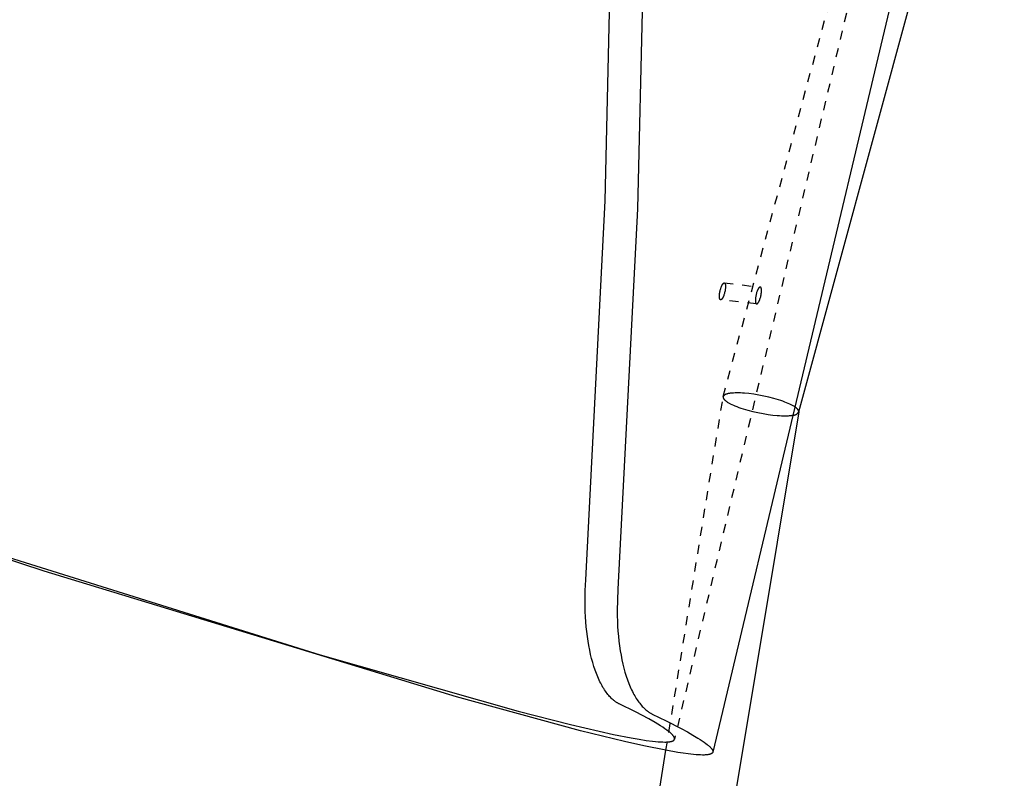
# Model space of a CAD drawing. Header units: millimetres. Extents: x 0 to 1551, y 0 to 1543.
# Tile 11 of 69: x 414 to 632, y 488 to 655. Entities that reach past the tile are written whole.
import ezdxf

# ---------------------------------------------------------------- set-up
doc = ezdxf.new("R2010")
doc.units = ezdxf.units.MM
doc.linetypes.add('Hidden', pattern=[4, 2, -2])
doc.layers.add('Make2D$Hidden$Curves', color=7, linetype='Hidden', true_color=0x8c8c8c)
doc.layers.add('Make2D$Visible$Curves', color=7, linetype='Continuous', true_color=0x000000)

msp = doc.modelspace()

# ---------------------------------------------------------------- linework, layer by layer
at = {"layer": 'Make2D$Hidden$Curves'}
for p, q in [((622.47, 765.91), (558.72, 496.58)), ((569.47, 572.23), (614.6, 739.82)), ((568.79, 595.57), (568.83, 595.75)), ((568.83, 595.75), (568.88, 595.93)), ((568.88, 595.93), (568.93, 596.11)), ((568.93, 596.11), (568.98, 596.28)), ((568.98, 596.28), (569.04, 596.44)), ((569.04, 596.44), (569.07, 596.51)), ((569.07, 596.51), (569.1, 596.59)), ((569.1, 596.59), (569.13, 596.66)), ((569.13, 596.66), (569.17, 596.73)), ((569.17, 596.73), (569.2, 596.8)), ((569.2, 596.8), (569.23, 596.86)), ((569.23, 596.86), (569.26, 596.92)), ((569.26, 596.92), (569.3, 596.98)), ((569.3, 596.98), (569.33, 597.02)), ((569.33, 597.02), (569.35, 597.07)), ((569.35, 597.07), (569.38, 597.11)), ((569.38, 597.11), (569.4, 597.12)), ((569.4, 597.12), (569.41, 597.14)), ((569.41, 597.14), (569.42, 597.16)), ((569.42, 597.16), (569.44, 597.18)), ((569.44, 597.18), (569.45, 597.19)), ((569.45, 597.19), (569.47, 597.21)), ((569.47, 597.21), (569.48, 597.22)), ((569.48, 597.22), (569.49, 597.24)), ((569.49, 597.24), (569.51, 597.25)), ((569.51, 597.25), (569.52, 597.26)), ((569.52, 597.26), (569.53, 597.27)), ((569.53, 597.27), (569.55, 597.28)), ((569.55, 597.28), (569.55, 597.29)), ((569.55, 597.29), (569.56, 597.29)), ((569.56, 597.29), (569.57, 597.3)), ((569.57, 597.3), (569.57, 597.3)), ((569.57, 597.3), (569.58, 597.3)), ((569.58, 597.3), (569.58, 597.31)), ((569.58, 597.31), (569.59, 597.31)), ((569.59, 597.31), (569.6, 597.32)), ((569.6, 597.32), (569.6, 597.32)), ((569.6, 597.32), (569.61, 597.32)), ((569.61, 597.32), (569.62, 597.32)), ((569.62, 597.32), (569.62, 597.33)), ((569.62, 597.33), (569.63, 597.33)), ((569.63, 597.33), (569.63, 597.33)), ((569.63, 597.33), (569.64, 597.33)), ((569.64, 597.33), (569.65, 597.34)), ((569.65, 597.34), (569.65, 597.34)), ((569.65, 597.34), (569.66, 597.34)), ((569.66, 597.34), (569.67, 597.34)), ((569.67, 597.34), (569.67, 597.34)), ((569.67, 597.34), (569.68, 597.34)), ((569.68, 597.34), (569.68, 597.34)), ((569.68, 597.34), (569.69, 597.34)), ((569.69, 597.34), (569.69, 597.34)), ((569.69, 597.34), (569.69, 597.34)), ((569.69, 597.34), (569.7, 597.34)), ((569.7, 597.34), (569.7, 597.34)), ((569.7, 597.34), (569.7, 597.34)), ((569.7, 597.34), (569.71, 597.34)), ((569.71, 597.34), (569.71, 597.34)), ((569.71, 597.34), (569.71, 597.34)), ((569.71, 597.34), (569.71, 597.34)), ((569.71, 597.34), (569.72, 597.34)), ((569.72, 597.34), (569.72, 597.34)), ((569.72, 597.34), (569.72, 597.34)), ((569.72, 597.34), (569.73, 597.34)), ((569.72, 597.34), (577.66, 596.44)), ((569.73, 597.34), (569.73, 597.34)), ((569.73, 597.34), (569.74, 597.34)), ((569.74, 597.34), (569.74, 597.34)), ((569.74, 597.34), (569.74, 597.34)), ((569.74, 597.34), (569.75, 597.34)), ((569.75, 597.34), (569.75, 597.34)), ((569.75, 597.34), (569.75, 597.33)), ((569.75, 597.33), (569.76, 597.33)), ((569.76, 597.33), (569.76, 597.33)), ((569.76, 597.33), (569.76, 597.33)), ((569.76, 597.33), (569.77, 597.33)), ((569.77, 597.33), (569.77, 597.33)), ((569.77, 597.33), (569.77, 597.32)), ((569.77, 597.32), (569.78, 597.32)), ((569.78, 597.32), (569.78, 597.32)), ((569.78, 597.32), (569.78, 597.32)), ((569.78, 597.32), (569.79, 597.32)), ((569.79, 597.32), (569.79, 597.32)), ((569.79, 597.32), (569.79, 597.31)), ((569.79, 597.31), (569.8, 597.31)), ((569.8, 597.31), (569.8, 597.31)), ((569.8, 597.31), (569.8, 597.31)), ((569.8, 597.31), (569.8, 597.3)), ((569.8, 597.3), (569.81, 597.3)), ((569.81, 597.3), (569.81, 597.29)), ((569.81, 597.29), (569.82, 597.29)), ((569.82, 597.29), (569.83, 597.28)), ((569.83, 597.28), (569.83, 597.28)), ((569.83, 597.28), (569.84, 597.27)), ((569.84, 597.27), (569.84, 597.27)), ((569.84, 597.27), (569.85, 597.26)), ((569.85, 597.26), (569.85, 597.25)), ((569.85, 597.25), (569.86, 597.24)), ((569.86, 597.24), (569.86, 597.24)), ((569.86, 597.24), (569.86, 597.23)), ((569.86, 597.23), (569.87, 597.22)), ((569.87, 597.22), (569.87, 597.21)), ((569.87, 597.21), (569.88, 597.2)), ((569.88, 597.2), (569.88, 597.19)), ((569.88, 597.19), (569.89, 597.19)), ((569.91, 595.76), (569.88, 595.57)), ((569.89, 597.19), (569.89, 597.18)), ((569.89, 597.18), (569.89, 597.17)), ((569.89, 597.17), (569.9, 597.15)), ((569.9, 597.15), (569.91, 597.13)), ((569.91, 597.13), (569.92, 597.1)), ((569.93, 595.94), (569.91, 595.76)), ((569.92, 597.1), (569.92, 597.08)), ((569.92, 597.08), (569.93, 597.06)), ((569.93, 597.06), (569.94, 597.03)), ((569.96, 596.11), (569.93, 595.94)), ((569.94, 597.03), (569.94, 597.01)), ((569.94, 597.01), (569.95, 596.98)), ((569.95, 596.98), (569.95, 596.95)), ((569.95, 596.95), (569.96, 596.92)), ((569.96, 596.92), (569.96, 596.86)), ((569.96, 596.86), (569.97, 596.8)), ((569.97, 596.28), (569.96, 596.11)), ((569.97, 596.8), (569.98, 596.73)), ((569.98, 596.44), (569.97, 596.36)), ((569.97, 596.36), (569.97, 596.28)), ((569.98, 596.73), (569.98, 596.67)), ((569.98, 596.67), (569.98, 596.59)), ((569.98, 596.59), (569.98, 596.52)), ((569.98, 596.52), (569.98, 596.44)), ((577.07, 595.76), (577.03, 595.69)), ((577.1, 595.83), (577.07, 595.76)), ((577.13, 595.9), (577.1, 595.83)), ((577.16, 595.96), (577.13, 595.9)), ((577.2, 596.02), (577.16, 595.96)), ((577.23, 596.08), (577.2, 596.02)), ((577.26, 596.13), (577.23, 596.08)), ((577.29, 596.17), (577.26, 596.13)), ((577.32, 596.21), (577.29, 596.17)), ((577.33, 596.23), (577.32, 596.21)), ((577.35, 596.24), (577.33, 596.23)), ((577.36, 596.26), (577.35, 596.24)), ((577.37, 596.28), (577.36, 596.26)), ((577.39, 596.29), (577.37, 596.28)), ((577.4, 596.31), (577.39, 596.29)), ((577.42, 596.32), (577.4, 596.31)), ((577.43, 596.34), (577.42, 596.32)), ((577.44, 596.35), (577.43, 596.34)), ((577.46, 596.36), (577.44, 596.35)), ((577.47, 596.37), (577.46, 596.36)), ((577.48, 596.38), (577.47, 596.37)), ((577.49, 596.39), (577.48, 596.38)), ((577.5, 596.39), (577.49, 596.39)), ((577.51, 596.4), (577.5, 596.4)), ((577.5, 596.4), (577.5, 596.39)), ((577.52, 596.41), (577.51, 596.4)), ((577.53, 596.41), (577.52, 596.41)), ((577.52, 596.41), (577.52, 596.41)), ((577.54, 596.42), (577.53, 596.41)), ((577.55, 596.42), (577.54, 596.42)), ((577.54, 596.42), (577.54, 596.42)), ((577.56, 596.43), (577.55, 596.42)), ((577.57, 596.43), (577.56, 596.43)), ((577.56, 596.43), (577.56, 596.43)), ((577.58, 596.44), (577.57, 596.43)), ((577.57, 596.43), (577.57, 596.43)), ((577.59, 596.44), (577.58, 596.44)), ((577.6, 596.44), (577.59, 596.44)), ((577.59, 596.44), (577.59, 596.44)), ((577.61, 596.44), (577.6, 596.44)), ((577.62, 596.44), (577.61, 596.44)), ((577.61, 596.44), (577.61, 596.44)), ((577.63, 596.45), (577.62, 596.44)), ((577.62, 596.44), (577.62, 596.44)), ((577.64, 596.45), (577.63, 596.45)), ((577.65, 596.45), (577.64, 596.45)), ((577.64, 596.45), (577.64, 596.45)), ((577.64, 596.45), (577.64, 596.45)), ((577.66, 596.45), (577.65, 596.45)), ((577.65, 596.45), (577.65, 596.45)), ((577.65, 596.45), (577.65, 596.45)), ((577.66, 596.44), (577.66, 596.45)), ((577.67, 596.44), (577.66, 596.44)), ((577.66, 596.44), (577.66, 596.44)), ((577.68, 596.44), (577.67, 596.44)), ((577.67, 596.44), (577.67, 596.44)), ((577.67, 596.44), (577.67, 596.44)), ((577.69, 596.44), (577.68, 596.44)), ((577.68, 596.44), (577.68, 596.44)), ((577.7, 596.44), (577.69, 596.44)), ((577.69, 596.44), (577.69, 596.44)), ((577.69, 596.44), (577.69, 596.44)), ((577.7, 596.43), (577.7, 596.44)), ((577.71, 596.43), (577.7, 596.43)), ((577.7, 596.43), (577.7, 596.43)), ((577.72, 596.43), (577.71, 596.43)), ((577.71, 596.43), (577.71, 596.43)), ((577.71, 596.43), (577.71, 596.43)), ((577.72, 596.42), (577.72, 596.43)), ((577.73, 596.42), (577.72, 596.42)), ((577.72, 596.42), (577.72, 596.42)), ((577.74, 596.41), (577.73, 596.42)), ((577.73, 596.42), (577.73, 596.42)), ((577.73, 596.42), (577.73, 596.42)), ((577.75, 596.41), (577.74, 596.41)), ((577.74, 596.41), (577.74, 596.41)), ((577.74, 596.41), (577.74, 596.41)), ((577.74, 596.41), (577.74, 596.41)), ((577.75, 596.4), (577.75, 596.41)), ((577.76, 596.4), (577.75, 596.4)), ((577.76, 596.39), (577.76, 596.4)), ((577.77, 596.38), (577.76, 596.39)), ((577.78, 596.38), (577.77, 596.38)), ((577.78, 596.37), (577.78, 596.38)), ((577.79, 596.37), (577.78, 596.37)), ((577.79, 596.36), (577.79, 596.37)), ((577.8, 596.35), (577.79, 596.36)), ((577.81, 596.34), (577.8, 596.35)), ((577.8, 596.35), (577.8, 596.35)), ((577.81, 596.33), (577.81, 596.34)), ((577.82, 596.32), (577.81, 596.33)), ((577.82, 596.31), (577.82, 596.32)), ((577.82, 596.3), (577.82, 596.31)), ((577.83, 596.3), (577.82, 596.3)), ((577.83, 596.29), (577.83, 596.3)), ((577.84, 596.28), (577.83, 596.29)), ((577.84, 596.27), (577.84, 596.28)), ((577.85, 596.25), (577.84, 596.27)), ((577.86, 596.23), (577.85, 596.25)), ((577.87, 596.2), (577.86, 596.23)), ((577.87, 596.18), (577.87, 596.2)), ((577.88, 596.16), (577.87, 596.18)), ((577.89, 596.13), (577.88, 596.16)), ((577.89, 596.11), (577.89, 596.13)), ((577.9, 596.08), (577.89, 596.11)), ((577.9, 596.05), (577.9, 596.08)), ((577.91, 596.02), (577.9, 596.05)), ((577.91, 595.96), (577.91, 596.02)), ((577.92, 595.9), (577.91, 595.96)), ((577.93, 595.84), (577.92, 595.9)), ((577.93, 595.77), (577.93, 595.84)), ((577.93, 595.69), (577.93, 595.77)), ((568.65, 594.6), (568.66, 594.68)), ((568.65, 594.52), (568.65, 594.6)), ((568.65, 594.44), (568.65, 594.52)), ((568.65, 594.37), (568.65, 594.44)), ((568.65, 594.29), (568.65, 594.37)), ((568.65, 594.23), (568.65, 594.29)), ((568.66, 594.16), (568.65, 594.23)), ((568.66, 594.68), (568.67, 594.85)), ((568.67, 594.1), (568.66, 594.16)), ((568.67, 594.85), (568.69, 595.02)), ((568.67, 594.04), (568.67, 594.1)), ((568.68, 594.01), (568.67, 594.04)), ((568.68, 593.98), (568.68, 594.01)), ((568.69, 593.95), (568.68, 593.98)), ((568.69, 595.02), (568.72, 595.2)), ((568.69, 593.93), (568.69, 593.95)), ((568.7, 593.9), (568.69, 593.93)), ((568.71, 593.88), (568.7, 593.9)), ((568.71, 593.86), (568.71, 593.88)), ((568.72, 593.83), (568.71, 593.86)), ((568.72, 595.2), (568.75, 595.39)), ((568.73, 593.81), (568.72, 593.83)), ((568.74, 593.79), (568.73, 593.81)), ((568.75, 593.77), (568.74, 593.79)), ((568.75, 595.39), (568.79, 595.57)), ((568.75, 593.76), (568.75, 593.77)), ((568.76, 593.75), (568.75, 593.76)), ((568.75, 593.76), (568.75, 593.76)), ((568.76, 593.74), (568.76, 593.75)), ((568.77, 593.73), (568.76, 593.74)), ((568.77, 593.72), (568.77, 593.73)), ((568.78, 593.72), (568.77, 593.72)), ((568.78, 593.71), (568.78, 593.72)), ((568.79, 593.7), (568.78, 593.71)), ((568.79, 593.69), (568.79, 593.7)), ((568.8, 593.69), (568.79, 593.69)), ((568.8, 593.68), (568.8, 593.69)), ((568.81, 593.68), (568.8, 593.68)), ((568.81, 593.67), (568.81, 593.68)), ((568.82, 593.66), (568.81, 593.67)), ((568.83, 593.65), (568.82, 593.66)), ((568.82, 593.66), (568.82, 593.66)), ((568.84, 593.65), (568.83, 593.65)), ((568.83, 593.65), (568.83, 593.65)), ((568.83, 593.65), (568.83, 593.65)), ((568.84, 593.64), (568.84, 593.65)), ((568.84, 593.65), (568.84, 593.65)), ((568.85, 593.64), (568.84, 593.64)), ((568.86, 593.64), (568.85, 593.64)), ((568.85, 593.64), (568.85, 593.64)), ((568.85, 593.64), (568.85, 593.64)), ((568.86, 593.63), (568.86, 593.64)), ((568.87, 593.63), (568.86, 593.63)), ((568.86, 593.63), (568.86, 593.63)), ((568.88, 593.63), (568.87, 593.63)), ((568.87, 593.63), (568.87, 593.63)), ((568.87, 593.63), (568.87, 593.63)), ((568.88, 593.62), (568.88, 593.63)), ((568.89, 593.62), (568.88, 593.62)), ((568.88, 593.62), (568.88, 593.62)), ((568.9, 593.62), (568.89, 593.62)), ((568.89, 593.62), (568.89, 593.62)), ((568.89, 593.62), (568.89, 593.62)), ((568.91, 593.62), (568.9, 593.62)), ((568.9, 593.62), (568.9, 593.62)), ((568.91, 593.61), (568.91, 593.62)), ((568.91, 593.62), (568.91, 593.62)), ((568.92, 593.61), (568.91, 593.61)), ((576.86, 592.72), (568.92, 593.61)), ((568.93, 593.61), (568.92, 593.61)), ((568.92, 593.61), (568.92, 593.61)), ((568.92, 593.61), (568.92, 593.61)), ((568.94, 593.61), (568.93, 593.61)), ((568.93, 593.61), (568.93, 593.61)), ((568.93, 593.61), (568.93, 593.61)), ((568.93, 593.61), (568.93, 593.61)), ((568.95, 593.61), (568.94, 593.61)), ((568.94, 593.61), (568.94, 593.61)), ((568.94, 593.61), (568.94, 593.61)), ((568.96, 593.62), (568.95, 593.61)), ((568.95, 593.61), (568.95, 593.61)), ((568.97, 593.62), (568.96, 593.62)), ((568.96, 593.62), (568.96, 593.62)), ((568.98, 593.62), (568.97, 593.62)), ((568.97, 593.62), (568.97, 593.62)), ((568.99, 593.62), (568.98, 593.62)), ((569, 593.63), (568.99, 593.62)), ((568.99, 593.62), (568.99, 593.62)), ((569.01, 593.63), (569, 593.63)), ((569, 593.63), (569, 593.63)), ((569.02, 593.63), (569.01, 593.63)), ((569.03, 593.64), (569.02, 593.64)), ((569.02, 593.64), (569.02, 593.63)), ((569.04, 593.64), (569.03, 593.64)), ((569.05, 593.65), (569.04, 593.65)), ((569.04, 593.65), (569.04, 593.64)), ((569.06, 593.66), (569.05, 593.65)), ((569.05, 593.65), (569.05, 593.65)), ((569.07, 593.66), (569.06, 593.66)), ((569.08, 593.67), (569.07, 593.67)), ((569.07, 593.67), (569.07, 593.66)), ((569.09, 593.68), (569.08, 593.67)), ((569.1, 593.69), (569.09, 593.68)), ((569.11, 593.7), (569.1, 593.69)), ((569.13, 593.71), (569.11, 593.7)), ((569.14, 593.72), (569.13, 593.71)), ((569.15, 593.74), (569.14, 593.72)), ((569.17, 593.75), (569.15, 593.74)), ((569.18, 593.76), (569.17, 593.75)), ((569.19, 593.78), (569.18, 593.76)), ((569.21, 593.8), (569.19, 593.78)), ((569.22, 593.81), (569.21, 593.8)), ((569.23, 593.83), (569.22, 593.81)), ((569.25, 593.85), (569.23, 593.83)), ((569.28, 593.89), (569.25, 593.85)), ((569.3, 593.93), (569.28, 593.89)), ((569.33, 593.98), (569.3, 593.93)), ((569.36, 594.04), (569.33, 593.98)), ((569.4, 594.1), (569.36, 594.04)), ((569.43, 594.16), (569.4, 594.1)), ((569.46, 594.23), (569.43, 594.16)), ((569.49, 594.3), (569.46, 594.23)), ((569.52, 594.37), (569.49, 594.3)), ((569.55, 594.44), (569.52, 594.37)), ((569.58, 594.52), (569.55, 594.44)), ((569.64, 594.68), (569.58, 594.52)), ((569.7, 594.85), (569.64, 594.68)), ((569.75, 595.03), (569.7, 594.85)), ((569.79, 595.21), (569.75, 595.03)), ((569.84, 595.39), (569.79, 595.21)), ((569.88, 595.57), (569.84, 595.39)), ((576.59, 593.79), (576.58, 593.7)), ((576.58, 593.7), (576.58, 593.63)), ((576.58, 593.63), (576.58, 593.55)), ((576.6, 593.95), (576.59, 593.79)), ((576.62, 594.13), (576.6, 593.95)), ((576.65, 594.31), (576.62, 594.13)), ((576.68, 594.49), (576.65, 594.31)), ((576.72, 594.67), (576.68, 594.49)), ((576.76, 594.86), (576.72, 594.67)), ((576.81, 595.04), (576.76, 594.86)), ((576.86, 595.21), (576.81, 595.04)), ((576.91, 595.38), (576.86, 595.21)), ((576.97, 595.54), (576.91, 595.38)), ((577, 595.62), (576.97, 595.54)), ((577.03, 595.69), (577, 595.62)), ((577.51, 593.55), (577.54, 593.62)), ((577.54, 593.62), (577.59, 593.79)), ((577.59, 593.79), (577.65, 593.95)), ((577.65, 593.95), (577.7, 594.13)), ((577.7, 594.13), (577.75, 594.31)), ((577.75, 594.31), (577.79, 594.49)), ((577.79, 594.49), (577.83, 594.68)), ((577.83, 594.68), (577.86, 594.86)), ((577.86, 594.86), (577.89, 595.04)), ((577.89, 595.04), (577.91, 595.21)), ((577.91, 595.21), (577.92, 595.38)), ((577.92, 595.38), (577.93, 595.46)), ((577.93, 595.62), (577.93, 595.69)), ((577.93, 595.54), (577.93, 595.62)), ((577.93, 595.46), (577.93, 595.54)), ((576.58, 593.55), (576.58, 593.47)), ((576.58, 593.47), (576.58, 593.4)), ((576.58, 593.4), (576.59, 593.33)), ((576.59, 593.33), (576.59, 593.27)), ((576.59, 593.27), (576.6, 593.2)), ((576.6, 593.2), (576.61, 593.14)), ((576.61, 593.14), (576.61, 593.11)), ((576.61, 593.11), (576.62, 593.09)), ((576.62, 593.09), (576.62, 593.06)), ((576.62, 593.06), (576.63, 593.03)), ((576.63, 593.03), (576.64, 593.01)), ((576.64, 593.01), (576.64, 592.99)), ((576.64, 592.99), (576.65, 592.96)), ((576.65, 592.96), (576.66, 592.94)), ((576.66, 592.94), (576.67, 592.92)), ((576.67, 592.92), (576.67, 592.9)), ((576.67, 592.9), (576.68, 592.89)), ((576.68, 592.89), (576.68, 592.88)), ((576.68, 592.88), (576.69, 592.87)), ((576.69, 592.87), (576.69, 592.86)), ((576.69, 592.86), (576.7, 592.85)), ((576.7, 592.85), (576.7, 592.84)), ((576.7, 592.84), (576.71, 592.84)), ((576.71, 592.84), (576.71, 592.83)), ((576.71, 592.83), (576.72, 592.82)), ((576.72, 592.82), (576.72, 592.81)), ((576.72, 592.81), (576.73, 592.81)), ((576.73, 592.81), (576.73, 592.8)), ((576.73, 592.8), (576.74, 592.79)), ((576.74, 592.79), (576.74, 592.79)), ((576.74, 592.79), (576.75, 592.78)), ((576.75, 592.78), (576.75, 592.78)), ((576.75, 592.78), (576.76, 592.77)), ((576.76, 592.77), (576.76, 592.77)), ((576.76, 592.77), (576.77, 592.76)), ((576.77, 592.76), (576.77, 592.76)), ((576.77, 592.76), (576.77, 592.76)), ((576.77, 592.76), (576.78, 592.75)), ((576.78, 592.75), (576.78, 592.75)), ((576.78, 592.75), (576.78, 592.75)), ((576.78, 592.75), (576.79, 592.75)), ((576.79, 592.75), (576.79, 592.75)), ((576.79, 592.75), (576.79, 592.74)), ((576.79, 592.74), (576.8, 592.74)), ((576.8, 592.74), (576.8, 592.74)), ((576.8, 592.74), (576.8, 592.74)), ((576.8, 592.74), (576.81, 592.74)), ((576.81, 592.74), (576.81, 592.73)), ((576.81, 592.73), (576.81, 592.73)), ((576.81, 592.73), (576.82, 592.73)), ((576.82, 592.73), (576.82, 592.73)), ((576.82, 592.73), (576.82, 592.73)), ((576.82, 592.73), (576.83, 592.73)), ((576.83, 592.73), (576.83, 592.73)), ((576.83, 592.73), (576.84, 592.72)), ((576.84, 592.72), (576.84, 592.72)), ((576.84, 592.72), (576.84, 592.72)), ((576.84, 592.72), (576.85, 592.72)), ((576.85, 592.72), (576.85, 592.72)), ((576.85, 592.72), (576.85, 592.72)), ((576.85, 592.72), (576.86, 592.72)), ((576.86, 592.72), (576.86, 592.72)), ((576.86, 592.72), (576.86, 592.72)), ((576.86, 592.72), (576.87, 592.72)), ((576.87, 592.72), (576.87, 592.72)), ((576.87, 592.72), (576.87, 592.72)), ((576.87, 592.72), (576.88, 592.72)), ((576.88, 592.72), (576.88, 592.72)), ((576.88, 592.72), (576.89, 592.72)), ((576.89, 592.72), (576.89, 592.72)), ((576.89, 592.72), (576.9, 592.72)), ((576.9, 592.72), (576.91, 592.72)), ((576.91, 592.72), (576.91, 592.72)), ((576.91, 592.72), (576.92, 592.72)), ((576.92, 592.72), (576.92, 592.73)), ((576.92, 592.73), (576.93, 592.73)), ((576.93, 592.73), (576.94, 592.73)), ((576.94, 592.73), (576.94, 592.73)), ((576.94, 592.73), (576.95, 592.73)), ((576.95, 592.73), (576.95, 592.74)), ((576.95, 592.74), (576.96, 592.74)), ((576.96, 592.74), (576.97, 592.74)), ((576.97, 592.74), (576.98, 592.75)), ((576.97, 592.74), (576.97, 592.74)), ((576.98, 592.75), (576.99, 592.75)), ((576.99, 592.75), (576.99, 592.76)), ((576.99, 592.76), (577, 592.76)), ((577, 592.76), (577.01, 592.76)), ((577.01, 592.76), (577.01, 592.77)), ((577.01, 592.77), (577.02, 592.77)), ((577.02, 592.77), (577.03, 592.78)), ((577.03, 592.78), (577.04, 592.79)), ((577.03, 592.78), (577.03, 592.78)), ((577.04, 592.79), (577.06, 592.8)), ((577.06, 592.8), (577.07, 592.81)), ((577.07, 592.81), (577.09, 592.83)), ((577.09, 592.83), (577.1, 592.84)), ((577.1, 592.84), (577.11, 592.86)), ((577.11, 592.86), (577.13, 592.87)), ((577.13, 592.87), (577.14, 592.89)), ((577.14, 592.89), (577.15, 592.9)), ((577.15, 592.9), (577.17, 592.92)), ((577.17, 592.92), (577.18, 592.94)), ((577.18, 592.94), (577.2, 592.96)), ((577.2, 592.96), (577.22, 593)), ((577.22, 593), (577.25, 593.04)), ((577.25, 593.04), (577.28, 593.08)), ((577.28, 593.08), (577.31, 593.14)), ((577.31, 593.14), (577.35, 593.2)), ((577.35, 593.2), (577.38, 593.26)), ((577.38, 593.26), (577.41, 593.33)), ((577.41, 593.33), (577.44, 593.4)), ((577.44, 593.4), (577.47, 593.47)), ((577.47, 593.47), (577.51, 593.55)), ((556.83, 494.11), (569.46, 572.19)), ((569.47, 572.23), (569.46, 572.19)), ((569.46, 572.19), (569.46, 572.18)), ((569.46, 572.18), (569.46, 572.16)), ((569.46, 572.16), (569.46, 572.15)), ((569.46, 572.15), (569.46, 572.14)), ((569.46, 572.14), (569.46, 572.13)), ((569.46, 572.13), (569.46, 572.12)), ((569.46, 572.12), (569.46, 572.11)), ((569.46, 572.11), (569.46, 572.1)), ((569.46, 572.1), (569.46, 572.09)), ((569.46, 572.09), (569.46, 572.07)), ((569.46, 572.07), (569.46, 572.06)), ((569.46, 572.06), (569.46, 572.05)), ((569.46, 572.05), (569.46, 572.04)), ((569.46, 572.04), (569.46, 572.03)), ((569.46, 572.03), (569.47, 572.02)), ((569.48, 572.25), (569.47, 572.24)), ((569.47, 572.24), (569.47, 572.23)), ((569.47, 572.02), (569.47, 572)), ((569.47, 572), (569.47, 571.99)), ((569.47, 571.99), (569.48, 571.97)), ((569.49, 572.28), (569.48, 572.27)), ((569.48, 572.27), (569.48, 572.26)), ((569.48, 572.26), (569.48, 572.25)), ((569.48, 571.97), (569.48, 571.95)), ((569.48, 571.95), (569.49, 571.94)), ((569.5, 572.3), (569.49, 572.29)), ((569.49, 572.29), (569.49, 572.28)), ((569.49, 572.28), (569.49, 572.28)), ((569.49, 571.94), (569.5, 571.92)), ((569.51, 572.32), (569.5, 572.32)), ((569.5, 572.32), (569.5, 572.31)), ((569.5, 572.31), (569.5, 572.3)), ((569.5, 571.92), (569.5, 571.9)), ((569.5, 571.9), (569.51, 571.88)), ((569.52, 572.35), (569.51, 572.33)), ((569.51, 572.33), (569.51, 572.32)), ((569.51, 571.88), (569.52, 571.86)), ((569.53, 572.36), (569.52, 572.35)), ((569.52, 571.86), (569.53, 571.85)), ((569.54, 572.38), (569.53, 572.36)), ((569.53, 571.85), (569.54, 571.83)), ((569.55, 572.39), (569.54, 572.38)), ((569.54, 571.83), (569.55, 571.81)), ((569.56, 572.41), (569.55, 572.39)), ((569.57, 572.42), (569.56, 572.41)), ((569.59, 572.43), (569.57, 572.42)), ((569.6, 572.45), (569.59, 572.43)), ((569.61, 572.46), (569.6, 572.45)), ((569.63, 572.48), (569.61, 572.46)), ((569.64, 572.49), (569.63, 572.48)), ((569.66, 572.5), (569.64, 572.49)), ((569.67, 572.52), (569.66, 572.5)), ((569.69, 572.53), (569.67, 572.52)), ((569.7, 572.54), (569.69, 572.53)), ((569.72, 572.56), (569.7, 572.54)), ((569.74, 572.57), (569.72, 572.56)), ((569.76, 572.58), (569.74, 572.57)), ((569.78, 572.59), (569.76, 572.58)), ((569.8, 572.61), (569.78, 572.59)), ((569.82, 572.62), (569.8, 572.61)), ((569.84, 572.63), (569.82, 572.62)), ((569.88, 572.65), (569.84, 572.63)), ((569.93, 572.68), (569.88, 572.65)), ((569.98, 572.7), (569.93, 572.68)), ((570.03, 572.72), (569.98, 572.7)), ((570.08, 572.74), (570.03, 572.72)), ((570.14, 572.76), (570.08, 572.74)), ((570.2, 572.78), (570.14, 572.76)), ((570.25, 572.8), (570.2, 572.78)), ((570.32, 572.82), (570.25, 572.8)), ((570.38, 572.84), (570.32, 572.82)), ((570.45, 572.85), (570.38, 572.84)), ((570.58, 572.89), (570.45, 572.85)), ((570.72, 572.91), (570.58, 572.89)), ((570.88, 572.94), (570.72, 572.91)), ((571.03, 572.96), (570.88, 572.94)), ((571.2, 572.98), (571.03, 572.96)), ((571.37, 573), (571.2, 572.98)), ((571.72, 573.03), (571.37, 573)), ((572.09, 573.05), (571.72, 573.03)), ((572.47, 573.05), (572.09, 573.05)), ((572.88, 573.05), (572.47, 573.05)), ((573.31, 573.04), (572.88, 573.05)), ((573.75, 573.01), (573.31, 573.04)), ((574.21, 572.98), (573.75, 573.01)), ((575.16, 572.89), (574.21, 572.98)), ((576.21, 572.76), (575.16, 572.89)), ((577.31, 572.58), (576.21, 572.76)), ((578.44, 572.36), (577.31, 572.58)), ((579.57, 572.11), (578.44, 572.36)), ((580.66, 571.83), (579.57, 572.11)), ((581.19, 571.68), (580.66, 571.83)), ((569.55, 571.81), (569.56, 571.79)), ((569.56, 571.79), (569.57, 571.77)), ((569.57, 571.77), (569.58, 571.76)), ((569.58, 571.76), (569.59, 571.74)), ((569.59, 571.74), (569.6, 571.72)), ((569.6, 571.72), (569.63, 571.68)), ((569.63, 571.68), (569.66, 571.65)), ((569.66, 571.65), (569.69, 571.61)), ((569.69, 571.61), (569.72, 571.57)), ((569.72, 571.57), (569.76, 571.53)), ((569.76, 571.53), (569.8, 571.5)), ((569.8, 571.5), (569.84, 571.46)), ((569.84, 571.46), (569.88, 571.42)), ((569.88, 571.42), (569.92, 571.38)), ((569.92, 571.38), (569.96, 571.35)), ((569.96, 571.35), (570.05, 571.27)), ((570.05, 571.27), (570.15, 571.2)), ((570.15, 571.2), (570.26, 571.12)), ((570.26, 571.12), (570.38, 571.04)), ((570.38, 571.04), (570.5, 570.97)), ((570.5, 570.97), (570.63, 570.89)), ((570.63, 570.89), (570.76, 570.81)), ((570.76, 570.81), (570.91, 570.73)), ((570.91, 570.73), (571.05, 570.65)), ((571.05, 570.65), (571.37, 570.5)), ((571.37, 570.5), (571.72, 570.34)), ((571.72, 570.34), (572.08, 570.18)), ((572.08, 570.18), (572.49, 570.02)), ((572.49, 570.02), (572.92, 569.86)), ((572.92, 569.86), (573.39, 569.7)), ((573.39, 569.7), (573.87, 569.54)), ((581.7, 571.52), (581.19, 571.68)), ((582.18, 571.36), (581.7, 571.52)), ((582.64, 571.2), (582.18, 571.36)), ((583.07, 571.04), (582.64, 571.2)), ((583.48, 570.88), (583.07, 571.04)), ((583.85, 570.73), (583.48, 570.88)), ((584.19, 570.57), (583.85, 570.73)), ((584.51, 570.41), (584.19, 570.57)), ((584.66, 570.34), (584.51, 570.41)), ((584.8, 570.26), (584.66, 570.34)), ((584.94, 570.18), (584.8, 570.26)), ((585.07, 570.1), (584.94, 570.18)), ((585.2, 570.03), (585.07, 570.1)), ((585.31, 569.95), (585.2, 570.03)), ((585.42, 569.87), (585.31, 569.95)), ((585.52, 569.8), (585.42, 569.87)), ((585.62, 569.72), (585.52, 569.8)), ((585.66, 569.69), (585.62, 569.72)), ((585.7, 569.65), (585.66, 569.69)), ((585.75, 569.61), (585.7, 569.65)), ((573.87, 569.54), (574.38, 569.38)), ((574.38, 569.38), (574.91, 569.23)), ((574.91, 569.23), (576.02, 568.94)), ((576.02, 568.94), (577.15, 568.69)), ((577.15, 568.69), (578.29, 568.47)), ((578.29, 568.47), (579.4, 568.29)), ((579.4, 568.29), (580.46, 568.16)), ((580.46, 568.16), (581.42, 568.06)), ((581.42, 568.06), (581.88, 568.03)), ((581.88, 568.03), (582.33, 568.01)), ((582.33, 568.01), (582.75, 568)), ((582.75, 568), (583.16, 568)), ((583.16, 568), (583.55, 568)), ((583.55, 568), (583.91, 568.02)), ((583.91, 568.02), (584.1, 568.03)), ((584.1, 568.03), (584.27, 568.05)), ((584.27, 568.05), (584.44, 568.07)), ((584.44, 568.07), (584.6, 568.09)), ((584.6, 568.09), (584.73, 568.11)), ((584.73, 568.11), (584.85, 568.13)), ((585.79, 569.57), (585.75, 569.61)), ((585.82, 569.54), (585.79, 569.57)), ((585.86, 569.5), (585.82, 569.54)), ((585.89, 569.46), (585.86, 569.5)), ((585.93, 569.42), (585.89, 569.46)), ((585.96, 569.39), (585.93, 569.42)), ((585.98, 569.35), (585.96, 569.39)), ((586, 569.33), (585.98, 569.35)), ((586.01, 569.31), (586, 569.33)), ((586.02, 569.29), (586.01, 569.31)), ((586.03, 569.28), (586.02, 569.29)), ((586.05, 569.26), (586.03, 569.28)), ((586.06, 569.24), (586.05, 569.26)), ((586.07, 569.22), (586.06, 569.24)), ((586.07, 569.2), (586.07, 569.22)), ((586.08, 569.19), (586.07, 569.2)), ((586.09, 569.17), (586.08, 569.19)), ((586.1, 569.15), (586.09, 569.17)), ((586.11, 569.13), (586.1, 569.15)), ((586.11, 569.11), (586.11, 569.13)), ((586.12, 569.1), (586.11, 569.11)), ((586.12, 569.08), (586.12, 569.1)), ((586.13, 569.06), (586.12, 569.08)), ((586.13, 569.05), (586.13, 569.06)), ((586.14, 569.04), (586.13, 569.05)), ((586.14, 569.02), (586.14, 569.04)), ((586.14, 569.01), (586.14, 569.02)), ((586.14, 569), (586.14, 569.01)), ((586.14, 568.99), (586.14, 569)), ((586.14, 568.97), (586.14, 568.99)), ((586.15, 568.96), (586.14, 568.97)), ((586.14, 568.9), (586.15, 568.91)), ((586.14, 568.89), (586.14, 568.9)), ((586.14, 568.87), (586.14, 568.89)), ((586.14, 568.86), (586.14, 568.87)), ((586.15, 568.95), (586.15, 568.96)), ((586.15, 568.93), (586.15, 568.95)), ((586.15, 568.92), (586.15, 568.93)), ((586.15, 568.91), (586.15, 568.92))]:
    msp.add_line(p, q, dxfattribs=at)
at = {"layer": 'Make2D$Visible$Curves'}
for p, q in [((625.18, 737.9), (567.18, 493.72)), ((631.55, 735.68), (586.13, 568.82)), ((543.44, 615.47), (545.31, 699.29)), ((552.5, 697.87), (550.53, 613.73)), ((539.15, 531.74), (543.44, 615.47)), ((550.53, 613.73), (546.23, 529.68)), ((586.14, 568.86), (570.14, 472.31)), ((584.85, 568.13), (584.9, 568.13)), ((584.9, 568.13), (584.95, 568.13)), ((584.95, 568.13), (585, 568.14)), ((585, 568.14), (585.05, 568.14)), ((585.05, 568.14), (585.1, 568.15)), ((585.1, 568.15), (585.15, 568.16)), ((585.15, 568.16), (585.2, 568.17)), ((585.2, 568.17), (585.25, 568.18)), ((585.25, 568.18), (585.3, 568.19)), ((585.3, 568.19), (585.35, 568.21)), ((585.35, 568.21), (585.4, 568.22)), ((585.4, 568.22), (585.44, 568.24)), ((585.44, 568.24), (585.49, 568.26)), ((585.49, 568.26), (585.54, 568.28)), ((585.54, 568.28), (585.58, 568.31)), ((585.58, 568.31), (585.63, 568.33)), ((585.63, 568.33), (585.67, 568.36)), ((585.67, 568.36), (585.71, 568.39)), ((585.71, 568.39), (585.75, 568.41)), ((585.75, 568.41), (585.79, 568.45)), ((585.79, 568.45), (585.83, 568.48)), ((585.83, 568.48), (585.87, 568.51)), ((585.87, 568.51), (585.91, 568.54)), ((585.91, 568.54), (585.94, 568.58)), ((585.94, 568.58), (585.98, 568.62)), ((585.98, 568.62), (586.01, 568.66)), ((586.01, 568.66), (586.04, 568.69)), ((586.04, 568.69), (586.07, 568.73)), ((586.07, 568.73), (586.1, 568.78)), ((586.1, 568.78), (586.13, 568.82)), ((586.13, 568.82), (586.14, 568.86)), ((419.55, 533.7), (329.84, 563.11)), ((390.81, 543.27), (480.5, 515.19)), ((510.61, 505.9), (419.55, 533.7)), ((539.03, 529.38), (539.15, 531.74)), ((538.99, 527.05), (539.03, 529.38)), ((546.23, 529.68), (546.11, 527.31)), ((539, 525.89), (538.99, 527.05)), ((546.11, 527.31), (546.07, 524.97)), ((539.03, 524.75), (539, 525.89)), ((539.08, 523.62), (539.03, 524.75)), ((546.07, 524.97), (546.08, 523.8)), ((539.15, 522.5), (539.08, 523.62)), ((539.24, 521.4), (539.15, 522.5)), ((546.08, 523.8), (546.12, 522.66)), ((546.12, 522.66), (546.17, 521.52)), ((539.35, 520.33), (539.24, 521.4)), ((539.48, 519.27), (539.35, 520.33)), ((546.17, 521.52), (546.24, 520.4)), ((546.24, 520.4), (546.34, 519.3)), ((539.63, 518.24), (539.48, 519.27)), ((539.8, 517.24), (539.63, 518.24)), ((546.34, 519.3), (546.45, 518.22)), ((546.45, 518.22), (546.58, 517.16)), ((539.99, 516.26), (539.8, 517.24)), ((540.2, 515.31), (539.99, 516.26)), ((540.42, 514.39), (540.2, 515.31)), ((546.58, 517.16), (546.74, 516.12)), ((546.74, 516.12), (546.91, 515.11)), ((480.5, 515.19), (524.21, 502.76)), ((540.66, 513.5), (540.42, 514.39)), ((540.92, 512.65), (540.66, 513.5)), ((546.91, 515.11), (547.1, 514.13)), ((547.1, 514.13), (547.32, 513.17)), ((547.32, 513.17), (547.55, 512.25)), ((541.19, 511.83), (540.92, 512.65)), ((541.48, 511.05), (541.19, 511.83)), ((541.78, 510.31), (541.48, 511.05)), ((547.55, 512.25), (547.79, 511.36)), ((547.79, 511.36), (548.05, 510.5)), ((541.94, 509.95), (541.78, 510.31)), ((542.09, 509.61), (541.94, 509.95)), ((542.26, 509.27), (542.09, 509.61)), ((542.42, 508.94), (542.26, 509.27)), ((542.59, 508.63), (542.42, 508.94)), ((548.05, 510.5), (548.33, 509.68)), ((548.33, 509.68), (548.63, 508.89)), ((548.63, 508.89), (548.93, 508.15)), ((542.76, 508.32), (542.59, 508.63)), ((542.93, 508.02), (542.76, 508.32)), ((543.1, 507.74), (542.93, 508.02)), ((543.28, 507.46), (543.1, 507.74)), ((543.46, 507.19), (543.28, 507.46)), ((543.64, 506.94), (543.46, 507.19)), ((543.82, 506.69), (543.64, 506.94)), ((544.01, 506.46), (543.82, 506.69)), ((548.93, 508.15), (549.09, 507.79)), ((549.09, 507.79), (549.25, 507.44)), ((549.25, 507.44), (549.42, 507.1)), ((549.42, 507.1), (549.59, 506.77)), ((549.59, 506.77), (549.76, 506.45)), ((537.97, 498.44), (510.61, 505.9)), ((544.19, 506.23), (544.01, 506.46)), ((544.38, 506.02), (544.19, 506.23)), ((544.57, 505.82), (544.38, 506.02)), ((544.76, 505.63), (544.57, 505.82)), ((544.96, 505.44), (544.76, 505.63)), ((545.15, 505.27), (544.96, 505.44)), ((545.34, 505.11), (545.15, 505.27)), ((545.44, 505.03), (545.34, 505.11)), ((545.54, 504.96), (545.44, 505.03)), ((545.64, 504.89), (545.54, 504.96)), ((545.73, 504.82), (545.64, 504.89)), ((545.83, 504.75), (545.73, 504.82)), ((545.93, 504.69), (545.83, 504.75)), ((546.03, 504.63), (545.93, 504.69)), ((546.13, 504.57), (546.03, 504.63)), ((546.23, 504.51), (546.13, 504.57)), ((546.33, 504.46), (546.23, 504.51)), ((546.43, 504.4), (546.33, 504.46)), ((549.76, 506.45), (549.93, 506.14)), ((549.93, 506.14), (550.11, 505.84)), ((550.11, 505.84), (550.29, 505.55)), ((550.29, 505.55), (550.47, 505.27)), ((550.47, 505.27), (550.65, 505.01)), ((550.65, 505.01), (550.84, 504.75)), ((550.84, 504.75), (551.03, 504.5)), ((551.03, 504.5), (551.22, 504.27)), ((524.21, 502.76), (535.75, 499.81)), ((546.53, 504.35), (546.43, 504.4)), ((550.11, 502.58), (546.53, 504.35)), ((553.04, 501.03), (550.11, 502.58)), ((551.22, 504.27), (551.41, 504.04)), ((551.41, 504.04), (551.6, 503.82)), ((551.6, 503.82), (551.79, 503.62)), ((551.79, 503.62), (551.99, 503.42)), ((551.99, 503.42), (552.19, 503.24)), ((552.19, 503.24), (552.39, 503.07)), ((552.39, 503.07), (552.59, 502.9)), ((552.59, 502.9), (552.79, 502.75)), ((552.79, 502.75), (552.89, 502.68)), ((552.89, 502.68), (552.99, 502.61)), ((552.99, 502.61), (553.09, 502.54)), ((553.09, 502.54), (553.19, 502.47)), ((553.19, 502.47), (553.29, 502.41)), ((553.29, 502.41), (553.39, 502.35)), ((553.39, 502.35), (553.5, 502.29)), ((553.5, 502.29), (553.6, 502.24)), ((554.44, 500.24), (553.04, 501.03)), ((553.6, 502.24), (553.7, 502.19)), ((553.7, 502.19), (553.8, 502.13)), ((553.8, 502.13), (556.86, 500.65)), ((555.63, 499.52), (554.44, 500.24)), ((556.86, 500.65), (560.16, 498.95)), ((535.75, 499.81), (545.28, 497.63)), ((547.71, 496.06), (537.97, 498.44)), ((556.15, 499.19), (555.63, 499.52)), ((556.62, 498.87), (556.15, 499.19)), ((557.04, 498.58), (556.62, 498.87)), ((557.41, 498.29), (557.04, 498.58)), ((557.59, 498.16), (557.41, 498.29)), ((557.75, 498.02), (557.59, 498.16)), ((557.9, 497.89), (557.75, 498.02)), ((558.03, 497.77), (557.9, 497.89)), ((560.16, 498.95), (561.56, 498.19)), ((561.56, 498.19), (562.8, 497.48)), ((545.28, 497.63), (549.17, 496.86)), ((551.94, 495.11), (547.71, 496.06)), ((549.17, 496.86), (550.9, 496.56)), ((550.9, 496.56), (552.47, 496.31)), ((552.47, 496.31), (553.86, 496.13)), ((553.86, 496.13), (554.49, 496.06)), ((554.49, 496.06), (555.08, 496.01)), ((555.08, 496.01), (555.64, 495.97)), ((555.64, 495.97), (556.14, 495.95)), ((556.14, 495.95), (556.61, 495.94)), ((556.61, 495.94), (556.83, 495.94)), ((556.83, 495.94), (557.03, 495.95)), ((557.03, 495.95), (557.22, 495.96)), ((557.22, 495.96), (557.39, 495.97)), ((557.39, 495.97), (557.56, 495.99)), ((557.56, 495.99), (557.71, 496.01)), ((557.71, 496.01), (557.79, 496.03)), ((557.79, 496.03), (557.86, 496.04)), ((557.86, 496.04), (557.92, 496.05)), ((557.92, 496.05), (557.99, 496.07)), ((557.99, 496.07), (558.05, 496.08)), ((558.16, 497.65), (558.03, 497.77)), ((558.05, 496.08), (558.11, 496.1)), ((558.11, 496.1), (558.17, 496.12)), ((558.21, 497.59), (558.16, 497.65)), ((558.17, 496.12), (558.22, 496.14)), ((558.27, 497.53), (558.21, 497.59)), ((558.22, 496.14), (558.28, 496.16)), ((558.32, 497.47), (558.27, 497.53)), ((558.28, 496.16), (558.3, 496.17)), ((558.3, 496.17), (558.33, 496.18)), ((558.37, 497.42), (558.32, 497.47)), ((558.33, 496.18), (558.35, 496.19)), ((558.35, 496.19), (558.37, 496.2)), ((558.41, 497.36), (558.37, 497.42)), ((558.37, 496.2), (558.39, 496.21)), ((558.39, 496.21), (558.42, 496.22)), ((558.46, 497.31), (558.41, 497.36)), ((558.42, 496.22), (558.44, 496.24)), ((558.44, 496.24), (558.46, 496.25)), ((558.49, 497.26), (558.46, 497.31)), ((558.46, 496.25), (558.48, 496.26)), ((558.48, 496.26), (558.49, 496.27)), ((558.53, 497.21), (558.49, 497.26)), ((558.49, 496.27), (558.51, 496.28)), ((558.51, 496.28), (558.53, 496.3)), ((558.56, 497.16), (558.53, 497.21)), ((558.53, 496.3), (558.55, 496.31)), ((558.55, 496.31), (558.56, 496.32)), ((558.59, 497.11), (558.56, 497.16)), ((558.56, 496.32), (558.58, 496.34)), ((558.58, 496.34), (558.59, 496.35)), ((558.61, 497.08), (558.59, 497.11)), ((558.59, 496.35), (558.61, 496.37)), ((558.62, 497.06), (558.61, 497.08)), ((558.61, 496.37), (558.62, 496.38)), ((558.61, 496.37), (558.61, 496.37)), ((558.63, 497.04), (558.62, 497.06)), ((558.62, 496.38), (558.63, 496.39)), ((558.65, 497.01), (558.63, 497.04)), ((558.63, 496.39), (558.63, 496.4)), ((558.63, 496.4), (558.64, 496.4)), ((558.64, 496.41), (558.65, 496.42)), ((558.64, 496.4), (558.64, 496.41)), ((558.66, 496.99), (558.65, 497.01)), ((558.65, 496.42), (558.65, 496.43)), ((558.65, 496.43), (558.66, 496.43)), ((558.67, 496.97), (558.66, 496.99)), ((558.66, 496.44), (558.67, 496.45)), ((558.66, 496.43), (558.66, 496.44)), ((558.68, 496.95), (558.67, 496.97)), ((558.67, 496.46), (558.68, 496.47)), ((558.67, 496.45), (558.67, 496.46)), ((558.68, 496.92), (558.68, 496.95)), ((558.69, 496.9), (558.68, 496.92)), ((558.68, 496.47), (558.69, 496.48)), ((558.68, 496.47), (558.68, 496.47)), ((558.7, 496.88), (558.69, 496.9)), ((558.69, 496.49), (558.7, 496.5)), ((558.69, 496.48), (558.69, 496.49)), ((558.71, 496.86), (558.7, 496.88)), ((558.7, 496.51), (558.7, 496.52)), ((558.7, 496.52), (558.71, 496.52)), ((558.7, 496.5), (558.7, 496.51)), ((558.71, 496.84), (558.71, 496.86)), ((558.72, 496.82), (558.71, 496.84)), ((558.71, 496.55), (558.72, 496.56)), ((558.71, 496.54), (558.71, 496.55)), ((558.71, 496.53), (558.71, 496.54)), ((558.71, 496.52), (558.71, 496.53)), ((558.72, 496.79), (558.72, 496.82)), ((558.73, 496.77), (558.72, 496.79)), ((558.72, 496.59), (558.73, 496.6)), ((558.72, 496.58), (558.72, 496.59)), ((558.72, 496.57), (558.72, 496.58)), ((558.72, 496.56), (558.72, 496.57)), ((558.73, 496.75), (558.73, 496.77)), ((558.73, 496.73), (558.73, 496.75)), ((558.73, 496.72), (558.73, 496.73)), ((558.73, 496.71), (558.73, 496.72)), ((558.73, 496.7), (558.73, 496.71)), ((558.73, 496.69), (558.73, 496.7)), ((558.73, 496.68), (558.73, 496.69)), ((558.73, 496.67), (558.73, 496.68)), ((558.73, 496.68), (558.73, 496.68)), ((558.73, 496.66), (558.73, 496.67)), ((558.73, 496.65), (558.73, 496.66)), ((558.73, 496.64), (558.73, 496.65)), ((558.73, 496.63), (558.73, 496.64)), ((558.73, 496.62), (558.73, 496.63)), ((558.73, 496.61), (558.73, 496.62)), ((558.73, 496.6), (558.73, 496.61)), ((562.8, 497.48), (563.91, 496.81)), ((563.91, 496.81), (564.4, 496.5)), ((564.4, 496.5), (564.85, 496.2)), ((564.85, 496.2), (565.26, 495.92)), ((565.26, 495.92), (565.63, 495.65)), ((556.83, 494.11), (551.94, 495.11)), ((553.72, 474.88), (556.83, 494.11)), ((559.48, 493.65), (556.83, 494.11)), ((560.66, 493.47), (559.48, 493.65)), ((565.63, 495.65), (565.96, 495.4)), ((565.96, 495.4), (566.11, 495.28)), ((566.11, 495.28), (566.24, 495.16)), ((566.24, 495.16), (566.37, 495.04)), ((566.37, 495.04), (566.49, 494.93)), ((566.49, 494.93), (566.6, 494.82)), ((566.6, 494.82), (566.7, 494.72)), ((566.7, 494.72), (566.75, 494.67)), ((566.75, 494.67), (566.79, 494.62)), ((566.79, 494.62), (566.83, 494.57)), ((566.83, 494.57), (566.87, 494.52)), ((566.87, 494.52), (566.91, 494.47)), ((566.91, 494.47), (566.95, 494.43)), ((566.95, 494.43), (566.98, 494.38)), ((566.98, 494.38), (567.01, 494.34)), ((567.01, 494.34), (567.04, 494.29)), ((567.04, 494.29), (567.06, 494.25)), ((567.06, 494.25), (567.08, 494.2)), ((567.08, 494.2), (567.1, 494.18)), ((567.09, 493.54), (567.08, 493.53)), ((567.1, 493.56), (567.09, 493.54)), ((567.1, 494.18), (567.11, 494.16)), ((567.11, 493.57), (567.1, 493.57)), ((567.1, 493.57), (567.1, 493.56)), ((567.11, 494.16), (567.11, 494.14)), ((567.11, 494.14), (567.12, 494.12)), ((567.12, 493.59), (567.11, 493.58)), ((567.11, 493.58), (567.11, 493.57)), ((567.12, 494.12), (567.13, 494.1)), ((567.13, 493.6), (567.12, 493.6)), ((567.12, 493.6), (567.12, 493.59)), ((567.13, 494.1), (567.14, 494.08)), ((567.14, 493.62), (567.13, 493.61)), ((567.13, 493.61), (567.13, 493.6)), ((567.14, 494.08), (567.15, 494.06)), ((567.15, 493.64), (567.14, 493.63)), ((567.14, 493.63), (567.14, 493.63)), ((567.14, 493.63), (567.14, 493.62)), ((567.15, 494.06), (567.15, 494.04)), ((567.15, 494.04), (567.16, 494.02)), ((567.16, 493.66), (567.15, 493.66)), ((567.15, 493.66), (567.15, 493.65)), ((567.15, 493.65), (567.15, 493.64)), ((567.16, 494.02), (567.17, 494)), ((567.17, 493.69), (567.16, 493.68)), ((567.16, 493.68), (567.16, 493.67)), ((567.16, 493.67), (567.16, 493.66)), ((567.17, 494), (567.17, 493.99)), ((567.17, 493.99), (567.17, 493.97)), ((567.17, 493.97), (567.18, 493.95)), ((567.18, 493.72), (567.17, 493.71)), ((567.17, 493.71), (567.17, 493.7)), ((567.17, 493.7), (567.17, 493.69)), ((567.18, 493.95), (567.18, 493.93)), ((567.18, 493.93), (567.18, 493.91)), ((567.18, 493.91), (567.19, 493.89)), ((567.19, 493.77), (567.18, 493.76)), ((567.18, 493.76), (567.18, 493.76)), ((567.18, 493.76), (567.18, 493.75)), ((567.18, 493.75), (567.18, 493.74)), ((567.18, 493.74), (567.18, 493.73)), ((567.18, 493.73), (567.18, 493.72)), ((567.19, 493.89), (567.19, 493.88)), ((567.19, 493.88), (567.19, 493.86)), ((567.19, 493.86), (567.19, 493.84)), ((567.19, 493.84), (567.19, 493.82)), ((567.19, 493.82), (567.19, 493.81)), ((567.19, 493.81), (567.19, 493.79)), ((567.19, 493.79), (567.19, 493.77)), ((561.76, 493.32), (560.66, 493.47)), ((562.94, 493.18), (561.76, 493.32)), ((563.47, 493.14), (562.94, 493.18)), ((563.98, 493.1), (563.47, 493.14)), ((564.45, 493.08), (563.98, 493.1)), ((564.88, 493.07), (564.45, 493.08)), ((565.28, 493.07), (564.88, 493.07)), ((565.46, 493.08), (565.28, 493.07)), ((565.64, 493.09), (565.46, 493.08)), ((565.8, 493.1), (565.64, 493.09)), ((565.96, 493.12), (565.8, 493.1)), ((566.11, 493.14), (565.96, 493.12)), ((566.24, 493.16), (566.11, 493.14)), ((566.31, 493.18), (566.24, 493.16)), ((566.37, 493.19), (566.31, 493.18)), ((566.43, 493.2), (566.37, 493.19)), ((566.49, 493.22), (566.43, 493.2)), ((566.55, 493.23), (566.49, 493.22)), ((566.6, 493.25), (566.55, 493.23)), ((566.65, 493.27), (566.6, 493.25)), ((566.7, 493.29), (566.65, 493.27)), ((566.75, 493.31), (566.7, 493.29)), ((566.77, 493.32), (566.75, 493.31)), ((566.79, 493.33), (566.77, 493.32)), ((566.81, 493.34), (566.79, 493.33)), ((566.84, 493.35), (566.81, 493.34)), ((566.86, 493.36), (566.84, 493.35)), ((566.88, 493.37), (566.86, 493.36)), ((566.89, 493.38), (566.88, 493.37)), ((566.91, 493.39), (566.89, 493.38)), ((566.93, 493.4), (566.91, 493.39)), ((566.95, 493.41), (566.93, 493.4)), ((566.97, 493.43), (566.95, 493.41)), ((566.98, 493.44), (566.97, 493.43)), ((567, 493.45), (566.98, 493.44)), ((567.01, 493.46), (567, 493.45)), ((567.03, 493.48), (567.01, 493.46)), ((567.04, 493.49), (567.03, 493.48)), ((567.05, 493.5), (567.04, 493.49)), ((567.07, 493.52), (567.05, 493.5)), ((567.08, 493.53), (567.07, 493.52))]:
    msp.add_line(p, q, dxfattribs=at)

doc.saveas('drawing.dxf')
